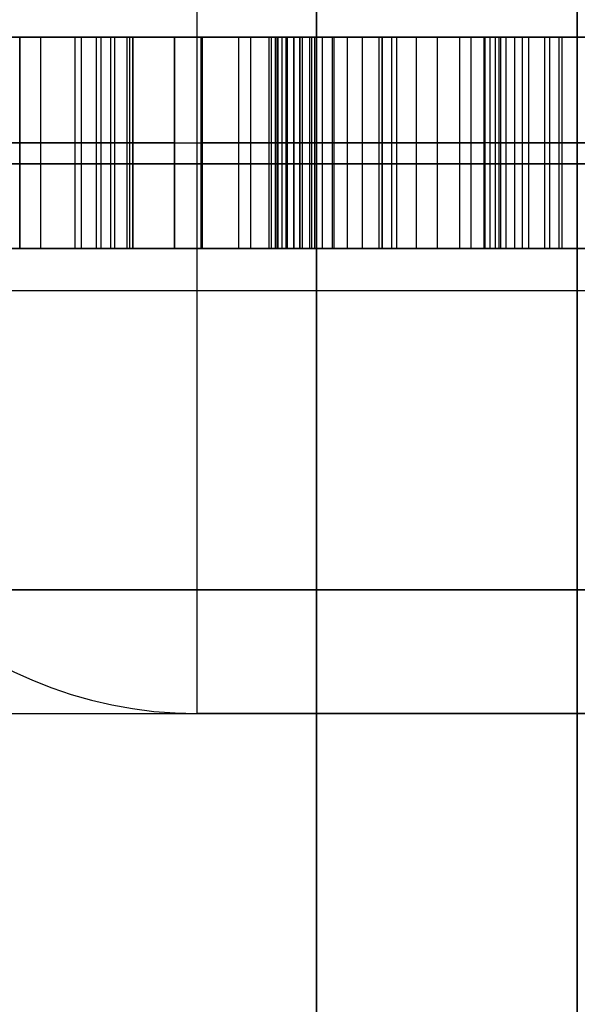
# Model space of a CAD drawing. Header units: millimetres. Extents: x -105 to 152, y -114 to 65.
# Tile 130 of 256: x 117.116 to 117.776, y -97.044 to -95.879. Entities that reach past the tile are written whole.
import ezdxf

# ---------------------------------------------------------------- set-up
doc = ezdxf.new("R2010")
doc.units = ezdxf.units.MM
doc.layers.add('Layer 01', color=7, linetype='Continuous', true_color=0x000000)

msp = doc.modelspace()

# ---------------------------------------------------------------- linework, layer by layer
at = {"layer": 'Layer 01'}
for p, q in [((117.776, -96.7, 12.94), (117.776, -93.35, 12.94)), ((117.776, -96.7, 24.06), (117.776, -93.35, 24.06)), ((117.4676, -110.2, 18.0403), (117.4676, -93.7, 18.0403)), ((117.776, -93.9, 5.7877), (117.776, -112.35, 5.7877)), ((117.1165, -95.9, 27.6935), (117.1165, -96.15, 27.6935)), ((117.1165, -95.9, 28.9452), (117.1165, -96.15, 28.9452)), ((117.2502, -95.9, 28.5389), (117.2502, -96.15, 28.5389)), ((117.2502, -95.9, 28.1049), (117.2502, -96.15, 28.1049)), ((117.2993, -95.9, 26.3009), (117.2993, -96.15, 26.3009)), ((117.3309, -96.15, 27.6691), (117.3309, -95.9, 27.6691)), ((117.3309, -96.15, 28.9696), (117.3309, -95.9, 28.9696)), ((117.3322, -95.9, 9.1556), (117.3322, -96.15, 9.1556)), ((117.3754, -96.15, 8.6749), (117.3754, -95.9, 8.6749)), ((117.3899, -96.15, 9.6364), (117.3899, -95.9, 9.6364)), ((117.4115, -96.15, 28.3193), (117.4115, -95.9, 28.3193)), ((117.4476, -95.9, 9.2967), (117.4476, -96.15, 9.2967)), ((117.5452, -95.9, 27.6935), (117.5452, -96.15, 27.6935)), ((117.5452, -95.9, 28.9452), (117.5452, -96.15, 28.9452)), ((117.5566, -96.15, 8.9569), (117.5566, -95.9, 8.9569)), ((117.6656, -95.9, 8.9056), (117.6656, -96.15, 8.9056)), ((117.667, -96.15, 28.7185), (117.667, -95.9, 28.7185)), ((117.6793, -96.15, 27.8684), (117.6793, -95.9, 27.8684)), ((117.692, -96.15, 28.0922), (117.692, -95.9, 28.0922)), ((117.7021, -96.15, 27.6484), (117.7021, -95.9, 27.6484)), ((116.8013, -96.025, 28.3668), (117.2502, -96.025, 28.3668)), ((116.8013, -96.025, 28.2822), (117.2502, -96.025, 28.2822)), ((117.2993, -96.025, 25.6509), (116.804, -96.025, 25.6509)), ((116.811, -96.025, 26.9509), (117.2993, -96.025, 26.9509)), ((117.1165, -96.025, 27.6691), (117.1165, -96.025, 27.718)), ((117.1165, -96.025, 27.6691), (117.5452, -96.025, 27.6691)), ((117.1165, -96.025, 28.9696), (117.5452, -96.025, 28.9696)), ((117.1165, -96.025, 28.9696), (117.1165, -96.025, 28.9207)), ((117.2502, -96.025, 28.3668), (117.2502, -96.025, 28.711)), ((117.2502, -96.025, 27.9277), (117.2502, -96.025, 28.2822)), ((117.2993, -96.025, 26.9509), (117.2993, -96.025, 25.6509)), ((117.3322, -96.025, 9.6364), (117.4476, -96.025, 9.6364)), ((117.3322, -96.025, 8.6749), (117.3322, -96.025, 9.6364)), ((117.4186, -96.025, 8.6749), (117.3322, -96.025, 8.6749)), ((117.4115, -96.025, 27.9277), (117.4115, -96.025, 28.711)), ((117.4476, -96.025, 9.6364), (117.4476, -96.025, 8.9569)), ((117.4476, -96.025, 8.9569), (117.6656, -96.025, 8.9569)), ((117.5452, -96.025, 27.6691), (117.5452, -96.025, 27.718)), ((117.5452, -96.025, 28.9207), (117.5452, -96.025, 28.9696)), ((117.6834, -96.025, 28.6969), (117.6506, -96.025, 28.7402)), ((117.6656, -96.025, 8.9569), (117.6656, -96.025, 8.8543)), ((117.673, -96.025, 28.0885), (117.7111, -96.025, 28.096)), ((117.6857, -96.025, 27.6484), (117.673, -96.025, 28.0885)), ((117.6857, -96.025, 27.6484), (117.7185, -96.025, 27.6484)), ((116.6399, -96.15, 28.3193), (117.4115, -96.15, 28.3193)), ((117.116, -96.15, 26.3009), (117.2993, -96.15, 26.3009)), ((117.4476, -96.15, 9.1556), (117.3322, -96.15, 9.1556)), ((117.4989, -96.15, 8.9569), (117.4989, -96.15, 8.8169)), ((116.826, -96.7, 18.5), (117.326, -96.7, 18.5)), ((117.326, -96.7, 12.94), (117.776, -96.7, 12.94)), ((117.326, -96.7, 24.06), (117.776, -96.7, 24.06))]:
    msp.add_line(p, q, dxfattribs=at)
at = {"layer": 'Layer 01', "extrusion": (-1.07998e-16, 1, -3.82355e-15)}
msp.add_arc((-118.576, 18.5, -95.9), 11.15, 270, 90, dxfattribs=at)
at = {"layer": 'Layer 01', "extrusion": (1.07998e-16, -1, 6.31594e-15)}
msp.add_arc((118.576, 18.5, 95.9), 2.25, 90, 270, dxfattribs=at)
at = {"layer": 'Layer 01', "extrusion": (1.07998e-16, -1, 4.38497e-31)}
msp.add_arc((118.576, 24.06, 95.9), 1.75, 90, 270, dxfattribs=at)
at = {"layer": 'Layer 01', "extrusion": (1.07998e-16, -1, 4.06024e-15)}
msp.add_arc((118.576, 12.94, 95.9), 1.75, 90, 270, dxfattribs=at)
at = {"layer": 'Layer 01', "extrusion": (0, 1, 0)}
for centre, radius in [((-118.576, 18.5, -96.05), 2.25), ((-118.576, 24.06, -96.05), 1.75), ((-118.576, 12.94, -96.05), 1.75)]:
    msp.add_arc(centre, radius, 270, 90, dxfattribs=at)
at = {"layer": 'Layer 01', "extrusion": (6.31594e-15, -1, 1.26319e-14)}
msp.add_arc((118.576, 18.5, 96.2), 2.25, 90, 180, dxfattribs=at)
at = {"layer": 'Layer 01', "extrusion": (-6.31594e-15, 1, 9.97276e-30)}
msp.add_arc((-118.576, 18.5, -96.2), 2.25, 270, 0, dxfattribs=at)
at = {"layer": 'Layer 01', "extrusion": (-8.12049e-15, -1, 0)}
msp.add_arc((118.576, 24.06, 96.2), 1.75, 90, 180, dxfattribs=at)
at = {"layer": 'Layer 01'}
for centre in [(117.326, -96.2, 24.06), (117.326, -96.2, 12.94)]:
    msp.add_arc(centre, 0.5, 180, 270, dxfattribs=at)
at = {"layer": 'Layer 01', "extrusion": (0, -1, 0)}
msp.add_arc((118.576, 12.94, 96.2), 1.75, 90, 180, dxfattribs=at)
at = {"layer": 'Layer 01', "extrusion": (-1.1511e-14, 1, -3.3905e-15)}
for centre in [(-118.576, 24.06, -96.2), (-118.576, 12.94, -96.2)]:
    msp.add_arc(centre, 1.75, 270, 0, dxfattribs=at)
at = {"layer": 'Layer 01', "extrusion": (4.8182e-30, 1, -3.3905e-15)}
for start, end in [(360, 180), (180, 0)]:
    msp.add_arc((-118.576, 18.5, -96.7), 1.25, start, end, dxfattribs=at)
at = {"layer": 'Layer 01', "extrusion": (-1.07998e-16, 1, 9.59213e-31)}
msp.add_arc((-118.576, 12.94, -96.7), 0.8, 270, 90, dxfattribs=at)
at = {"layer": 'Layer 01', "extrusion": (-1.07998e-16, 1, 8.88178e-15)}
msp.add_arc((-118.576, 24.06, -96.7), 0.8, 270, 90, dxfattribs=at)
at = {"layer": 'Layer 01'}
for points, degree in [([(117.4676, -93.7, 18.0403), (117.4676, -101.95, 18.0403), (117.4676, -110.2, 18.0403)], 2), ([(117.326, -93.8, 18.5), (117.326, -95.25, 18.5), (117.326, -96.7, 18.5)], 2), ([(117.776, -111.4, 6.4766), (117.776, -102.65, 6.4766), (117.776, -93.9, 6.4766)], 2), ([(117.776, -93.9, 5.0989), (117.776, -103.15, 5.0989), (117.776, -112.4, 5.0989)], 2), ([(116.8013, -95.9, 28.3668), (117.0257, -95.9, 28.3668), (117.2502, -95.9, 28.3668)], 2), ([(117.2502, -95.9, 28.2822), (117.0257, -95.9, 28.2822), (116.8013, -95.9, 28.2822)], 2), ([(116.804, -95.9, 25.6509), (117.0517, -95.9, 25.6509), (117.2993, -95.9, 25.6509)], 2), ([(117.2993, -95.9, 26.9509), (117.0552, -95.9, 26.9509), (116.811, -95.9, 26.9509)], 2), ([(117.1165, -95.9, 27.718), (117.1165, -96.025, 27.718), (117.1165, -96.15, 27.718)], 2), ([(117.1165, -95.9, 27.6691), (117.1165, -95.9, 27.6935), (117.1165, -95.9, 27.718)], 2), ([(117.1165, -96.15, 27.6691), (117.1165, -96.025, 27.6691), (117.1165, -95.9, 27.6691)], 2), ([(117.5452, -95.9, 27.6691), (117.3309, -95.9, 27.6691), (117.1165, -95.9, 27.6691)], 2), ([(117.1165, -95.9, 28.9696), (117.3309, -95.9, 28.9696), (117.5452, -95.9, 28.9696)], 2), ([(117.1165, -96.15, 28.9696), (117.1165, -96.025, 28.9696), (117.1165, -95.9, 28.9696)], 2), ([(117.1165, -95.9, 28.9207), (117.1165, -95.9, 28.9452), (117.1165, -95.9, 28.9696)], 2), ([(117.1165, -96.15, 28.9207), (117.1165, -96.025, 28.9207), (117.1165, -95.9, 28.9207)], 2), ([(117.1413, -96.15, 27.7213), (117.1413, -96.025, 27.7213), (117.1413, -95.9, 27.7213)], 2), ([(117.1817, -96.15, 28.909), (117.1817, -96.025, 28.909), (117.1817, -95.9, 28.909)], 2), ([(117.1895, -96.15, 27.7367), (117.1895, -96.025, 27.7367), (117.1895, -95.9, 27.7367)], 2), ([(117.207, -96.15, 28.8938), (117.207, -96.025, 28.8938), (117.207, -95.9, 28.8938)], 2), ([(117.2125, -96.15, 27.7529), (117.2125, -96.025, 27.7529), (117.2125, -95.9, 27.7529)], 2), ([(117.224, -96.15, 28.8737), (117.224, -96.025, 28.8737), (117.224, -95.9, 28.8737)], 2), ([(117.2288, -96.15, 27.7761), (117.2288, -96.025, 27.7761), (117.2288, -95.9, 27.7761)], 2), ([(117.2433, -96.15, 28.8134), (117.2433, -96.025, 28.8134), (117.2433, -95.9, 28.8134)], 2), ([(117.2466, -96.15, 27.8519), (117.2466, -96.025, 27.8519), (117.2466, -95.9, 27.8519)], 2), ([(117.2502, -96.15, 28.711), (117.2502, -96.025, 28.711), (117.2502, -95.9, 28.711)], 2), ([(117.2502, -95.9, 28.3668), (117.2502, -95.9, 28.5389), (117.2502, -95.9, 28.711)], 2), ([(117.2502, -96.15, 28.3668), (117.2502, -96.025, 28.3668), (117.2502, -95.9, 28.3668)], 2), ([(117.2502, -96.15, 28.2822), (117.2502, -96.025, 28.2822), (117.2502, -95.9, 28.2822)], 2), ([(117.2502, -95.9, 27.9277), (117.2502, -95.9, 28.1049), (117.2502, -95.9, 28.2822)], 2), ([(117.2502, -96.15, 27.9277), (117.2502, -96.025, 27.9277), (117.2502, -95.9, 27.9277)], 2), ([(117.2993, -96.15, 25.6509), (117.2993, -96.025, 25.6509), (117.2993, -95.9, 25.6509)], 2), ([(117.2993, -95.9, 25.6509), (117.2993, -95.9, 26.3009), (117.2993, -95.9, 26.9509)], 2), ([(117.2993, -95.9, 26.9509), (117.2993, -96.025, 26.9509), (117.2993, -96.15, 26.9509)], 2), ([(117.4476, -95.9, 9.6364), (117.3899, -95.9, 9.6364), (117.3322, -95.9, 9.6364)], 2), ([(117.3322, -95.9, 9.6364), (117.3322, -96.025, 9.6364), (117.3322, -96.15, 9.6364)], 2), ([(117.3322, -95.9, 9.6364), (117.3322, -95.9, 9.1556), (117.3322, -95.9, 8.6749)], 2), ([(117.3322, -95.9, 8.6749), (117.3322, -96.025, 8.6749), (117.3322, -96.15, 8.6749)], 2), ([(117.3322, -95.9, 8.6749), (117.3754, -95.9, 8.6749), (117.4186, -95.9, 8.6749)], 2), ([(117.4115, -96.15, 27.9277), (117.4115, -96.025, 27.9277), (117.4115, -95.9, 27.9277)], 2), ([(117.4115, -95.9, 27.9277), (117.4115, -95.9, 27.904), (117.4133, -95.9, 27.8611), (117.4203, -95.9, 27.8115), (117.4275, -95.9, 27.7862), (117.4314, -95.9, 27.7756)], 3), ([(117.4115, -95.9, 28.711), (117.4115, -95.9, 28.3193), (117.4115, -95.9, 27.9277)], 2), ([(117.4115, -96.15, 28.711), (117.4115, -96.025, 28.711), (117.4115, -95.9, 28.711)], 2), ([(117.414, -96.15, 27.8636), (117.414, -96.025, 27.8636), (117.414, -95.9, 27.8636)], 2), ([(117.4141, -96.15, 28.7824), (117.4141, -96.025, 28.7824), (117.4141, -95.9, 28.7824)], 2), ([(117.4186, -95.9, 8.6749), (117.4186, -96.025, 8.6749), (117.4186, -96.15, 8.6749)], 2), ([(117.4209, -96.15, 27.8135), (117.4209, -96.025, 27.8135), (117.4209, -95.9, 27.8135)], 2), ([(117.421, -96.15, 28.8333), (117.421, -96.025, 28.8333), (117.421, -95.9, 28.8333)], 2), ([(117.422, -96.15, 8.6971), (117.422, -96.025, 8.6971), (117.422, -95.9, 8.6971)], 2), ([(117.4268, -96.15, 8.7177), (117.4268, -96.025, 8.7177), (117.4268, -95.9, 8.7177)], 2), ([(117.4314, -96.15, 27.7756), (117.4314, -96.025, 27.7756), (117.4314, -95.9, 27.7756)], 2), ([(117.433, -96.15, 28.8707), (117.433, -96.025, 28.8707), (117.433, -95.9, 28.8707)], 2), ([(117.4332, -96.15, 8.737), (117.4332, -96.025, 8.737), (117.4332, -95.9, 8.737)], 2), ([(117.4407, -96.15, 28.8831), (117.4407, -96.025, 28.8831), (117.4407, -95.9, 28.8831)], 2), ([(117.4412, -96.15, 8.7546), (117.4412, -96.025, 8.7546), (117.4412, -95.9, 8.7546)], 2), ([(117.4412, -96.15, 27.7578), (117.4412, -96.025, 27.7578), (117.4412, -95.9, 27.7578)], 2), ([(117.4476, -96.15, 8.9569), (117.4476, -96.025, 8.9569), (117.4476, -95.9, 8.9569)], 2), ([(117.4476, -95.9, 8.9569), (117.4476, -95.9, 9.2967), (117.4476, -95.9, 9.6364)], 2), ([(117.4476, -95.9, 9.6364), (117.4476, -96.025, 9.6364), (117.4476, -96.15, 9.6364)], 2), ([(117.6656, -95.9, 8.9569), (117.5566, -95.9, 8.9569), (117.4476, -95.9, 8.9569)], 2), ([(117.4508, -96.15, 8.7706), (117.4508, -96.025, 8.7706), (117.4508, -95.9, 8.7706)], 2), ([(117.4595, -96.15, 27.7409), (117.4595, -96.025, 27.7409), (117.4595, -95.9, 27.7409)], 2), ([(117.4618, -96.15, 8.7852), (117.4618, -96.025, 8.7852), (117.4618, -95.9, 8.7852)], 2), ([(117.4655, -96.15, 28.9037), (117.4655, -96.025, 28.9037), (117.4655, -95.9, 28.9037)], 2), ([(117.4745, -96.15, 8.7983), (117.4745, -96.025, 8.7983), (117.4745, -95.9, 8.7983)], 2), ([(117.4863, -96.15, 27.7282), (117.4863, -96.025, 27.7282), (117.4863, -95.9, 27.7282)], 2), ([(117.4885, -96.15, 8.8099), (117.4885, -96.025, 8.8099), (117.4885, -95.9, 8.8099)], 2), ([(117.5041, -96.15, 28.9168), (117.5041, -96.025, 28.9168), (117.5041, -95.9, 28.9168)], 2), ([(117.5043, -96.15, 8.8201), (117.5043, -96.025, 8.8201), (117.5043, -95.9, 8.8201)], 2), ([(117.5219, -96.15, 8.8289), (117.5219, -96.025, 8.8289), (117.5219, -95.9, 8.8289)], 2), ([(117.5414, -96.15, 8.8363), (117.5414, -96.025, 8.8363), (117.5414, -95.9, 8.8363)], 2), ([(117.5452, -96.15, 27.6691), (117.5452, -96.025, 27.6691), (117.5452, -95.9, 27.6691)], 2), ([(117.5452, -95.9, 27.718), (117.5452, -95.9, 27.6935), (117.5452, -95.9, 27.6691)], 2), ([(117.5452, -96.15, 27.718), (117.5452, -96.025, 27.718), (117.5452, -95.9, 27.718)], 2), ([(117.5452, -96.15, 28.9207), (117.5452, -96.025, 28.9207), (117.5452, -95.9, 28.9207)], 2), ([(117.5452, -95.9, 28.9696), (117.5452, -95.9, 28.9452), (117.5452, -95.9, 28.9207)], 2), ([(117.5452, -96.15, 28.9696), (117.5452, -96.025, 28.9696), (117.5452, -95.9, 28.9696)], 2), ([(117.5626, -96.15, 8.8425), (117.5626, -96.025, 8.8425), (117.5626, -95.9, 8.8425)], 2), ([(117.5856, -96.15, 8.8475), (117.5856, -96.025, 8.8475), (117.5856, -95.9, 8.8475)], 2), ([(117.6105, -96.15, 8.8511), (117.6105, -96.025, 8.8511), (117.6105, -95.9, 8.8511)], 2), ([(117.6371, -96.15, 8.8533), (117.6371, -96.025, 8.8533), (117.6371, -95.9, 8.8533)], 2), ([(117.6506, -96.15, 28.7402), (117.6506, -96.025, 28.7402), (117.6506, -95.9, 28.7402)], 2), ([(117.6506, -95.9, 28.7402), (117.7208, -95.9, 28.8342), (117.7895, -95.9, 28.8991), (117.8554, -95.9, 28.9354)], 3), ([(117.6834, -95.9, 28.6969), (117.667, -95.9, 28.7185), (117.6506, -95.9, 28.7402)], 2), ([(117.6656, -95.9, 8.8543), (117.6656, -96.025, 8.8543), (117.6656, -96.15, 8.8543)], 2), ([(117.6656, -95.9, 8.8543), (117.6656, -95.9, 8.9056), (117.6656, -95.9, 8.9569)], 2), ([(117.6656, -95.9, 8.9569), (117.6656, -96.025, 8.9569), (117.6656, -96.15, 8.9569)], 2), ([(117.673, -95.9, 28.0885), (117.692, -95.9, 28.0922), (117.7111, -95.9, 28.096)], 2), ([(117.673, -96.15, 28.0885), (117.673, -96.025, 28.0885), (117.673, -95.9, 28.0885)], 2), ([(117.6857, -95.9, 27.6484), (117.6793, -95.9, 27.8684), (117.673, -95.9, 28.0885)], 2), ([(117.6834, -96.15, 28.6969), (117.6834, -96.025, 28.6969), (117.6834, -95.9, 28.6969)], 2), ([(117.8425, -95.9, 28.8445), (117.8256, -95.9, 28.8343), (117.791, -95.9, 28.8102), (117.7379, -95.9, 28.7618), (117.7016, -95.9, 28.7201), (117.6834, -95.9, 28.6969)], 3), ([(117.6857, -96.15, 27.6484), (117.6857, -96.025, 27.6484), (117.6857, -95.9, 27.6484)], 2), ([(117.7185, -95.9, 27.6484), (117.7021, -95.9, 27.6484), (117.6857, -95.9, 27.6484)], 2), ([(117.7111, -96.15, 28.096), (117.7111, -96.025, 28.096), (117.7111, -95.9, 28.096)], 2), ([(117.7185, -96.15, 27.6484), (117.7185, -96.025, 27.6484), (117.7185, -95.9, 27.6484)], 2), ([(117.7377, -96.15, 28.7594), (117.7377, -96.025, 28.7594), (117.7377, -95.9, 28.7594)], 2), ([(117.7434, -96.15, 27.69), (117.7434, -96.025, 27.69), (117.7434, -95.9, 27.69)], 2), ([(117.7546, -96.15, 28.8594), (117.7546, -96.025, 28.8594), (117.7546, -95.9, 28.8594)], 2), ([(117.758, -96.15, 27.7053), (117.758, -96.025, 27.7053), (117.758, -95.9, 27.7053)], 2), ([(117.4314, -96.025, 27.7756), (117.4275, -96.025, 27.7862), (117.4203, -96.025, 27.8115), (117.4133, -96.025, 27.8611), (117.4115, -96.025, 27.904), (117.4115, -96.025, 27.9277)], 3), ([(117.8554, -96.025, 28.9354), (117.7895, -96.025, 28.8991), (117.7208, -96.025, 28.8342), (117.6506, -96.025, 28.7402)], 3), ([(117.6834, -96.025, 28.6969), (117.7016, -96.025, 28.7201), (117.7379, -96.025, 28.7618), (117.791, -96.025, 28.8102), (117.8256, -96.025, 28.8343), (117.8425, -96.025, 28.8445)], 3), ([(116.8013, -96.15, 28.2822), (117.0257, -96.15, 28.2822), (117.2502, -96.15, 28.2822)], 2), ([(117.2502, -96.15, 28.3668), (117.0257, -96.15, 28.3668), (116.8013, -96.15, 28.3668)], 2), ([(116.804, -96.15, 25.6509), (117.0517, -96.15, 25.6509), (117.2993, -96.15, 25.6509)], 2), ([(117.2993, -96.15, 26.9509), (117.0552, -96.15, 26.9509), (116.811, -96.15, 26.9509)], 2), ([(117.1165, -96.15, 27.718), (117.1165, -96.15, 27.6935), (117.1165, -96.15, 27.6691)], 2), ([(117.1165, -96.15, 27.6691), (117.3309, -96.15, 27.6691), (117.5452, -96.15, 27.6691)], 2), ([(117.5452, -96.15, 28.9696), (117.3309, -96.15, 28.9696), (117.1165, -96.15, 28.9696)], 2), ([(117.1165, -96.15, 28.9696), (117.1165, -96.15, 28.9452), (117.1165, -96.15, 28.9207)], 2), ([(117.2502, -96.15, 28.2822), (117.2502, -96.15, 28.1049), (117.2502, -96.15, 27.9277)], 2), ([(117.2502, -96.15, 28.711), (117.2502, -96.15, 28.5389), (117.2502, -96.15, 28.3668)], 2), ([(117.2993, -96.15, 25.6509), (117.2993, -96.15, 26.3009), (117.2993, -96.15, 26.9509)], 2), ([(117.3322, -96.15, 9.6364), (117.3899, -96.15, 9.6364), (117.4476, -96.15, 9.6364)], 2), ([(117.3322, -96.15, 8.6749), (117.3322, -96.15, 9.1556), (117.3322, -96.15, 9.6364)], 2), ([(117.4186, -96.15, 8.6749), (117.3754, -96.15, 8.6749), (117.3322, -96.15, 8.6749)], 2), ([(117.4115, -96.15, 27.9277), (117.4115, -96.15, 28.3193), (117.4115, -96.15, 28.711)], 2), ([(117.4314, -96.15, 27.7756), (117.4275, -96.15, 27.7862), (117.4203, -96.15, 27.8115), (117.4133, -96.15, 27.8611), (117.4115, -96.15, 27.904), (117.4115, -96.15, 27.9277)], 3), ([(117.4476, -96.15, 8.9569), (117.5566, -96.15, 8.9569), (117.6656, -96.15, 8.9569)], 2), ([(117.4476, -96.15, 9.6364), (117.4476, -96.15, 9.2967), (117.4476, -96.15, 8.9569)], 2), ([(117.5452, -96.15, 27.6691), (117.5452, -96.15, 27.6935), (117.5452, -96.15, 27.718)], 2), ([(117.5452, -96.15, 28.9207), (117.5452, -96.15, 28.9452), (117.5452, -96.15, 28.9696)], 2), ([(117.8554, -96.15, 28.9354), (117.7895, -96.15, 28.8991), (117.7208, -96.15, 28.8342), (117.6506, -96.15, 28.7402)], 3), ([(117.6506, -96.15, 28.7402), (117.667, -96.15, 28.7185), (117.6834, -96.15, 28.6969)], 2), ([(117.6656, -96.15, 8.9569), (117.6656, -96.15, 8.9056), (117.6656, -96.15, 8.8543)], 2), ([(117.7111, -96.15, 28.096), (117.692, -96.15, 28.0922), (117.673, -96.15, 28.0885)], 2), ([(117.673, -96.15, 28.0885), (117.6793, -96.15, 27.8684), (117.6857, -96.15, 27.6484)], 2), ([(117.6834, -96.15, 28.6969), (117.7016, -96.15, 28.7201), (117.7379, -96.15, 28.7618), (117.791, -96.15, 28.8102), (117.8256, -96.15, 28.8343), (117.8425, -96.15, 28.8445)], 3), ([(117.6857, -96.15, 27.6484), (117.7021, -96.15, 27.6484), (117.7185, -96.15, 27.6484)], 2)]:
    msp.add_open_spline(points, degree=degree, dxfattribs=at)
for points, knots in [([(117.224, -95.9, 28.8737), (117.2195, -95.9, 28.8813), (117.2137, -95.9, 28.8881), (117.1994, -95.9, 28.9002), (117.1907, -95.9, 28.9052), (117.1612, -95.9, 28.9175), (117.1385, -95.9, 28.9203), (117.1165, -95.9, 28.9207)], [-1, -1, -1, -1, -0.785294, -0.785294, -0.544942, -0.544942, 0, 0, 0, 0]), ([(117.1165, -95.9, 27.718), (117.1248, -95.9, 27.7188), (117.1331, -95.9, 27.7198), (117.1579, -95.9, 27.7243), (117.1745, -95.9, 27.729), (117.1978, -95.9, 27.741), (117.2058, -95.9, 27.7463), (117.2193, -95.9, 27.7595), (117.225, -95.9, 27.7674), (117.2288, -95.9, 27.7761)], [-1, -1, -1, -1, -0.811076, -0.811076, -0.427764, -0.427764, -0.215222, -0.215222, 0, 0, 0, 0]), ([(117.2502, -95.9, 28.711), (117.2502, -95.9, 28.7452), (117.249, -95.9, 28.7797), (117.2398, -95.9, 28.8343), (117.2348, -95.9, 28.8556), (117.224, -95.9, 28.8737)], [-1, -1, -1, -1, -0.382438, -0.382438, 0, 0, 0, 0]), ([(117.2288, -95.9, 27.7761), (117.2393, -95.9, 27.7998), (117.2438, -95.9, 27.8261), (117.2493, -95.9, 27.877), (117.2502, -95.9, 27.9024), (117.2502, -95.9, 27.9277)], [-1, -1, -1, -1, -0.49218, -0.49218, 0, 0, 0, 0]), ([(117.4407, -95.9, 28.8831), (117.4376, -95.9, 28.8793), (117.4351, -95.9, 28.875), (117.4272, -95.9, 28.8589), (117.4237, -95.9, 28.8461), (117.4175, -95.9, 28.8166), (117.4155, -95.9, 28.7995), (117.4121, -95.9, 28.7587), (117.4115, -95.9, 28.7348), (117.4115, -95.9, 28.711)], [-1, -1, -1, -1, -0.917343, -0.917343, -0.694807, -0.694807, -0.404419, -0.404419, 0, 0, 0, 0]), ([(117.4186, -95.9, 8.6749), (117.4196, -95.9, 8.6823), (117.4216, -95.9, 8.6967), (117.4264, -95.9, 8.7175), (117.4328, -95.9, 8.7368), (117.4408, -95.9, 8.7546), (117.4505, -95.9, 8.7707), (117.4615, -95.9, 8.7855), (117.4743, -95.9, 8.7985), (117.4884, -95.9, 8.8103), (117.5044, -95.9, 8.8205), (117.5221, -95.9, 8.8294), (117.5417, -95.9, 8.8367), (117.563, -95.9, 8.8429), (117.5861, -95.9, 8.8479), (117.611, -95.9, 8.8515), (117.6377, -95.9, 8.8536), (117.6561, -95.9, 8.8541), (117.6656, -95.9, 8.8543)], [-1, -1, -1, -1, -0.934225, -0.872277, -0.813004, -0.756384, -0.701737, -0.6482, -0.595178, -0.54193, -0.486852, -0.429223, -0.368413, -0.303723, -0.23479, -0.161396, -0.083227, 0, 0, 0, 0]), ([(117.4314, -95.9, 27.7756), (117.4338, -95.9, 27.7692), (117.4371, -95.9, 27.7631), (117.4463, -95.9, 27.7512), (117.4526, -95.9, 27.7455), (117.4678, -95.9, 27.7354), (117.477, -95.9, 27.7313), (117.5052, -95.9, 27.7219), (117.5253, -95.9, 27.7192), (117.5452, -95.9, 27.718)], [-1, -1, -1, -1, -0.849342, -0.849342, -0.664614, -0.664614, -0.444711, -0.444711, 0, 0, 0, 0]), ([(117.5452, -95.9, 28.9207), (117.5314, -95.9, 28.9205), (117.5176, -95.9, 28.9194), (117.4907, -95.9, 28.9143), (117.4773, -95.9, 28.9102), (117.456, -95.9, 28.8985), (117.4473, -95.9, 28.8915), (117.4407, -95.9, 28.8831)], [-1, -1, -1, -1, -0.639649, -0.639649, -0.282939, -0.282939, 0, 0, 0, 0]), ([(117.7111, -95.9, 28.096), (117.7277, -95.9, 28.0353), (117.7485, -95.9, 27.9751), (117.7957, -95.9, 27.8838), (117.8176, -95.9, 27.8497), (117.8449, -95.9, 27.8207)], [-1, -1, -1, -1, -0.387428, -0.387428, 0, 0, 0, 0]), ([(117.7887, -95.9, 27.718), (117.7846, -95.9, 27.718), (117.7805, -95.9, 27.7173), (117.7698, -95.9, 27.7138), (117.7635, -95.9, 27.7099), (117.7526, -95.9, 27.7008), (117.7478, -95.9, 27.6955), (117.7334, -95.9, 27.6773), (117.7255, -95.9, 27.663), (117.7185, -95.9, 27.6484)], [-1, -1, -1, -1, -0.881434, -0.881434, -0.67307, -0.67307, -0.468683, -0.468683, 0, 0, 0, 0]), ([(117.1165, -96.025, 28.9207), (117.1385, -96.025, 28.9203), (117.1612, -96.025, 28.9175), (117.1907, -96.025, 28.9052), (117.1994, -96.025, 28.9002), (117.2137, -96.025, 28.8881), (117.2195, -96.025, 28.8813), (117.224, -96.025, 28.8737)], [0, 0, 0, 0, 0.544942, 0.544942, 0.785294, 0.785294, 1, 1, 1, 1]), ([(117.2288, -96.025, 27.7761), (117.225, -96.025, 27.7674), (117.2193, -96.025, 27.7595), (117.2058, -96.025, 27.7463), (117.1978, -96.025, 27.741), (117.1745, -96.025, 27.729), (117.1579, -96.025, 27.7243), (117.1331, -96.025, 27.7198), (117.1248, -96.025, 27.7188), (117.1165, -96.025, 27.718)], [0, 0, 0, 0, 0.215222, 0.215222, 0.427764, 0.427764, 0.811076, 0.811076, 1, 1, 1, 1]), ([(117.224, -96.025, 28.8737), (117.2348, -96.025, 28.8556), (117.2398, -96.025, 28.8343), (117.249, -96.025, 28.7797), (117.2502, -96.025, 28.7452), (117.2502, -96.025, 28.711)], [0, 0, 0, 0, 0.382438, 0.382438, 1, 1, 1, 1]), ([(117.2502, -96.025, 27.9277), (117.2502, -96.025, 27.9024), (117.2493, -96.025, 27.877), (117.2438, -96.025, 27.8261), (117.2393, -96.025, 27.7998), (117.2288, -96.025, 27.7761)], [0, 0, 0, 0, 0.49218, 0.49218, 1, 1, 1, 1]), ([(117.4115, -96.025, 28.711), (117.4115, -96.025, 28.7348), (117.4121, -96.025, 28.7587), (117.4155, -96.025, 28.7995), (117.4175, -96.025, 28.8166), (117.4237, -96.025, 28.8461), (117.4272, -96.025, 28.8589), (117.4351, -96.025, 28.875), (117.4376, -96.025, 28.8793), (117.4407, -96.025, 28.8831)], [0, 0, 0, 0, 0.404419, 0.404419, 0.694807, 0.694807, 0.917343, 0.917343, 1, 1, 1, 1]), ([(117.6656, -96.025, 8.8543), (117.6561, -96.025, 8.8541), (117.6377, -96.025, 8.8536), (117.611, -96.025, 8.8515), (117.5861, -96.025, 8.8479), (117.563, -96.025, 8.8429), (117.5417, -96.025, 8.8367), (117.5221, -96.025, 8.8294), (117.5044, -96.025, 8.8205), (117.4884, -96.025, 8.8103), (117.4743, -96.025, 8.7985), (117.4615, -96.025, 8.7855), (117.4505, -96.025, 8.7707), (117.4408, -96.025, 8.7546), (117.4328, -96.025, 8.7368), (117.4264, -96.025, 8.7175), (117.4216, -96.025, 8.6967), (117.4196, -96.025, 8.6823), (117.4186, -96.025, 8.6749)], [0, 0, 0, 0, 0.083227, 0.161396, 0.23479, 0.303723, 0.368413, 0.429223, 0.486852, 0.54193, 0.595178, 0.6482, 0.701737, 0.756384, 0.813004, 0.872277, 0.934225, 1, 1, 1, 1]), ([(117.5452, -96.025, 27.718), (117.5253, -96.025, 27.7192), (117.5052, -96.025, 27.7219), (117.477, -96.025, 27.7313), (117.4678, -96.025, 27.7354), (117.4526, -96.025, 27.7455), (117.4463, -96.025, 27.7512), (117.4371, -96.025, 27.7631), (117.4338, -96.025, 27.7692), (117.4314, -96.025, 27.7756)], [0, 0, 0, 0, 0.444711, 0.444711, 0.664614, 0.664614, 0.849342, 0.849342, 1, 1, 1, 1]), ([(117.4407, -96.025, 28.8831), (117.4473, -96.025, 28.8915), (117.456, -96.025, 28.8985), (117.4773, -96.025, 28.9102), (117.4907, -96.025, 28.9143), (117.5176, -96.025, 28.9194), (117.5314, -96.025, 28.9205), (117.5452, -96.025, 28.9207)], [0, 0, 0, 0, 0.282939, 0.282939, 0.639649, 0.639649, 1, 1, 1, 1]), ([(117.8449, -96.025, 27.8207), (117.8176, -96.025, 27.8497), (117.7957, -96.025, 27.8838), (117.7485, -96.025, 27.9751), (117.7277, -96.025, 28.0353), (117.7111, -96.025, 28.096)], [0, 0, 0, 0, 0.387428, 0.387428, 1, 1, 1, 1]), ([(117.7185, -96.025, 27.6484), (117.7255, -96.025, 27.663), (117.7334, -96.025, 27.6773), (117.7478, -96.025, 27.6955), (117.7526, -96.025, 27.7008), (117.7635, -96.025, 27.7099), (117.7698, -96.025, 27.7138), (117.7805, -96.025, 27.7173), (117.7846, -96.025, 27.718), (117.7887, -96.025, 27.718)], [0, 0, 0, 0, 0.468683, 0.468683, 0.67307, 0.67307, 0.881434, 0.881434, 1, 1, 1, 1]), ([(117.1165, -96.15, 28.9207), (117.1385, -96.15, 28.9203), (117.1612, -96.15, 28.9175), (117.1907, -96.15, 28.9052), (117.1994, -96.15, 28.9002), (117.2137, -96.15, 28.8881), (117.2195, -96.15, 28.8813), (117.224, -96.15, 28.8737)], [0, 0, 0, 0, 0.544942, 0.544942, 0.785294, 0.785294, 1, 1, 1, 1]), ([(117.2288, -96.15, 27.7761), (117.225, -96.15, 27.7674), (117.2193, -96.15, 27.7595), (117.2058, -96.15, 27.7463), (117.1978, -96.15, 27.741), (117.1745, -96.15, 27.729), (117.1579, -96.15, 27.7243), (117.1331, -96.15, 27.7198), (117.1248, -96.15, 27.7188), (117.1165, -96.15, 27.718)], [0, 0, 0, 0, 0.215222, 0.215222, 0.427764, 0.427764, 0.811076, 0.811076, 1, 1, 1, 1]), ([(117.224, -96.15, 28.8737), (117.2348, -96.15, 28.8556), (117.2398, -96.15, 28.8343), (117.249, -96.15, 28.7797), (117.2502, -96.15, 28.7452), (117.2502, -96.15, 28.711)], [0, 0, 0, 0, 0.382438, 0.382438, 1, 1, 1, 1]), ([(117.2502, -96.15, 27.9277), (117.2502, -96.15, 27.9024), (117.2493, -96.15, 27.877), (117.2438, -96.15, 27.8261), (117.2393, -96.15, 27.7998), (117.2288, -96.15, 27.7761)], [0, 0, 0, 0, 0.49218, 0.49218, 1, 1, 1, 1]), ([(117.4115, -96.15, 28.711), (117.4115, -96.15, 28.7348), (117.4121, -96.15, 28.7587), (117.4155, -96.15, 28.7995), (117.4175, -96.15, 28.8166), (117.4237, -96.15, 28.8461), (117.4272, -96.15, 28.8589), (117.4351, -96.15, 28.875), (117.4376, -96.15, 28.8793), (117.4407, -96.15, 28.8831)], [0, 0, 0, 0, 0.404419, 0.404419, 0.694807, 0.694807, 0.917343, 0.917343, 1, 1, 1, 1]), ([(117.6656, -96.15, 8.8543), (117.6561, -96.15, 8.8541), (117.6377, -96.15, 8.8536), (117.611, -96.15, 8.8515), (117.5861, -96.15, 8.8479), (117.563, -96.15, 8.8429), (117.5417, -96.15, 8.8367), (117.5221, -96.15, 8.8294), (117.5044, -96.15, 8.8205), (117.4884, -96.15, 8.8103), (117.4743, -96.15, 8.7985), (117.4615, -96.15, 8.7855), (117.4505, -96.15, 8.7707), (117.4408, -96.15, 8.7546), (117.4328, -96.15, 8.7368), (117.4264, -96.15, 8.7175), (117.4216, -96.15, 8.6967), (117.4196, -96.15, 8.6823), (117.4186, -96.15, 8.6749)], [0, 0, 0, 0, 0.083227, 0.161396, 0.23479, 0.303723, 0.368413, 0.429223, 0.486852, 0.54193, 0.595178, 0.6482, 0.701737, 0.756384, 0.813004, 0.872277, 0.934225, 1, 1, 1, 1]), ([(117.5452, -96.15, 27.718), (117.5253, -96.15, 27.7192), (117.5052, -96.15, 27.7219), (117.477, -96.15, 27.7313), (117.4678, -96.15, 27.7354), (117.4526, -96.15, 27.7455), (117.4463, -96.15, 27.7512), (117.4371, -96.15, 27.7631), (117.4338, -96.15, 27.7692), (117.4314, -96.15, 27.7756)], [0, 0, 0, 0, 0.444711, 0.444711, 0.664614, 0.664614, 0.849342, 0.849342, 1, 1, 1, 1]), ([(117.4407, -96.15, 28.8831), (117.4473, -96.15, 28.8915), (117.456, -96.15, 28.8985), (117.4773, -96.15, 28.9102), (117.4907, -96.15, 28.9143), (117.5176, -96.15, 28.9194), (117.5314, -96.15, 28.9205), (117.5452, -96.15, 28.9207)], [0, 0, 0, 0, 0.282939, 0.282939, 0.639649, 0.639649, 1, 1, 1, 1]), ([(117.8449, -96.15, 27.8207), (117.8176, -96.15, 27.8497), (117.7957, -96.15, 27.8838), (117.7485, -96.15, 27.9751), (117.7277, -96.15, 28.0353), (117.7111, -96.15, 28.096)], [0, 0, 0, 0, 0.387428, 0.387428, 1, 1, 1, 1]), ([(117.7185, -96.15, 27.6484), (117.7255, -96.15, 27.663), (117.7334, -96.15, 27.6773), (117.7478, -96.15, 27.6955), (117.7526, -96.15, 27.7008), (117.7635, -96.15, 27.7099), (117.7698, -96.15, 27.7138), (117.7805, -96.15, 27.7173), (117.7846, -96.15, 27.718), (117.7887, -96.15, 27.718)], [0, 0, 0, 0, 0.468683, 0.468683, 0.67307, 0.67307, 0.881434, 0.881434, 1, 1, 1, 1]), ([(116.826, -96.7, 18.5), (116.826, -96.7, 18.3888), (116.8414, -96.7, 18.2249), (116.8862, -96.7, 18.0387), (116.9153, -96.7, 17.9469), (116.9292, -96.7, 17.9078), (116.9388, -96.7, 17.8818), (116.9434, -96.7, 17.8699), (117.0377, -96.7, 17.6315), (117.1681, -96.7, 17.4332), (117.4239, -96.7, 17.1772), (117.562, -96.7, 17.0645), (117.741, -96.7, 16.9598), (117.8349, -96.7, 16.9141), (117.8762, -96.7, 16.896), (117.9039, -96.7, 16.8842), (117.919, -96.7, 16.878), (118.1386, -96.7, 16.791), (118.3533, -96.7, 16.75), (118.576, -96.7, 16.75)], [0, 0, 0, 0, 0.345041, 0.517562, 0.603822, 0.646953, 0.646953, 0.690083, 0.690083, 1.380165, 1.380165, 1.725207, 1.897727, 1.983988, 2.027118, 2.027118, 2.070248, 2.070248, 2.760331, 2.760331, 2.760331, 2.760331]), ([(116.826, -96.7, 18.5), (116.826, -96.7, 18.7227), (116.867, -96.7, 18.9374), (116.954, -96.7, 19.1571), (116.9602, -96.7, 19.1722), (116.972, -96.7, 19.1999), (116.9901, -96.7, 19.2411), (117.0358, -96.7, 19.3351), (117.1406, -96.7, 19.514), (117.2533, -96.7, 19.6522), (117.5093, -96.7, 19.908), (117.7075, -96.7, 20.0384), (117.9459, -96.7, 20.1327), (117.9578, -96.7, 20.1372), (117.9838, -96.7, 20.1468), (118.0229, -96.7, 20.1607), (118.1147, -96.7, 20.1898), (118.301, -96.7, 20.2346), (118.4649, -96.7, 20.25), (118.576, -96.7, 20.25)], [-2.760331, -2.760331, -2.760331, -2.760331, -2.070248, -2.070248, -2.027118, -2.027118, -1.983988, -1.897727, -1.725207, -1.380165, -1.380165, -0.690083, -0.690083, -0.646953, -0.646953, -0.603822, -0.517562, -0.345041, 0, 0, 0, 0]), ([(117.326, -96.7, 12.94), (117.326, -96.7, 13.0991), (117.3553, -96.7, 13.2525), (117.4211, -96.7, 13.4186), (117.4302, -96.7, 13.44), (117.4479, -96.7, 13.479), (117.4759, -96.7, 13.5365), (117.5508, -96.7, 13.6644), (117.6312, -96.7, 13.763), (117.814, -96.7, 13.9456), (117.9558, -96.7, 14.0389), (118.1359, -96.7, 14.1102), (118.153, -96.7, 14.1164), (118.1904, -96.7, 14.1292), (118.2467, -96.7, 14.1471), (118.3797, -96.7, 14.1791), (118.4967, -96.7, 14.19), (118.7346, -96.7, 14.1899), (118.8887, -96.7, 14.1607), (119.0546, -96.7, 14.0949), (119.076, -96.7, 14.0859), (119.115, -96.7, 14.0681), (119.1726, -96.7, 14.0401), (119.3004, -96.7, 13.9653), (119.3991, -96.7, 13.8848), (119.5817, -96.7, 13.702), (119.6749, -96.7, 13.5603), (119.7462, -96.7, 13.3801), (119.7524, -96.7, 13.363), (119.7652, -96.7, 13.3257), (119.7831, -96.7, 13.2695), (119.8151, -96.7, 13.1364), (119.826, -96.7, 13.0194), (119.826, -96.7, 12.94)], [-3.943308, -3.943308, -3.943308, -3.943308, -3.450395, -3.450395, -3.38878, -3.38878, -3.327166, -3.203938, -2.957481, -2.957481, -2.464568, -2.464568, -2.402953, -2.402953, -2.341339, -2.218111, -1.971654, -1.971654, -1.478741, -1.478741, -1.417126, -1.417126, -1.355512, -1.232284, -0.985827, -0.985827, -0.492914, -0.492914, -0.431299, -0.431299, -0.369685, -0.246457, 0, 0, 0, 0]), ([(117.326, -96.7, 12.94), (117.326, -96.7, 12.8606), (117.337, -96.7, 12.7436), (117.369, -96.7, 12.6105), (117.3868, -96.7, 12.5543), (117.3996, -96.7, 12.517), (117.4059, -96.7, 12.4999), (117.4771, -96.7, 12.3197), (117.5704, -96.7, 12.178), (117.753, -96.7, 11.9952), (117.8517, -96.7, 11.9147), (117.9795, -96.7, 11.8399), (118.0371, -96.7, 11.8119), (118.076, -96.7, 11.7941), (118.0975, -96.7, 11.7851), (118.2634, -96.7, 11.7193), (118.4174, -96.7, 11.6901), (118.6553, -96.7, 11.69), (118.7723, -96.7, 11.7009), (118.9054, -96.7, 11.7329), (118.9617, -96.7, 11.7508), (118.999, -96.7, 11.7636), (119.0161, -96.7, 11.7698), (119.1963, -96.7, 11.8411), (119.3381, -96.7, 11.9344), (119.5208, -96.7, 12.117), (119.6013, -96.7, 12.2156), (119.6762, -96.7, 12.3435), (119.7041, -96.7, 12.401), (119.7219, -96.7, 12.44), (119.731, -96.7, 12.4614), (119.7968, -96.7, 12.6275), (119.826, -96.7, 12.7809), (119.826, -96.7, 12.94)], [0, 0, 0, 0, 0.246457, 0.369685, 0.431299, 0.431299, 0.492914, 0.492914, 0.985827, 0.985827, 1.232284, 1.355512, 1.417126, 1.417126, 1.478741, 1.478741, 1.971654, 1.971654, 2.218111, 2.341339, 2.402953, 2.402953, 2.464568, 2.464568, 2.957481, 2.957481, 3.203938, 3.327166, 3.38878, 3.38878, 3.450395, 3.450395, 3.943308, 3.943308, 3.943308, 3.943308]), ([(117.326, -96.7, 24.06), (117.326, -96.7, 24.2191), (117.3553, -96.7, 24.3725), (117.4211, -96.7, 24.5386), (117.4302, -96.7, 24.56), (117.4479, -96.7, 24.599), (117.4759, -96.7, 24.6565), (117.5508, -96.7, 24.7844), (117.6312, -96.7, 24.883), (117.814, -96.7, 25.0656), (117.9558, -96.7, 25.1589), (118.1359, -96.7, 25.2302), (118.153, -96.7, 25.2364), (118.1904, -96.7, 25.2492), (118.2467, -96.7, 25.2671), (118.3797, -96.7, 25.2991), (118.4967, -96.7, 25.31), (118.7346, -96.7, 25.3099), (118.8887, -96.7, 25.2807), (119.0546, -96.7, 25.2149), (119.076, -96.7, 25.2059), (119.115, -96.7, 25.1881), (119.1726, -96.7, 25.1601), (119.3004, -96.7, 25.0853), (119.3991, -96.7, 25.0048), (119.5817, -96.7, 24.822), (119.6749, -96.7, 24.6803), (119.7462, -96.7, 24.5001), (119.7524, -96.7, 24.483), (119.7652, -96.7, 24.4457), (119.7831, -96.7, 24.3895), (119.8151, -96.7, 24.2564), (119.826, -96.7, 24.1394), (119.826, -96.7, 24.06)], [-3.943308, -3.943308, -3.943308, -3.943308, -3.450395, -3.450395, -3.38878, -3.38878, -3.327166, -3.203938, -2.957481, -2.957481, -2.464568, -2.464568, -2.402953, -2.402953, -2.341339, -2.218111, -1.971654, -1.971654, -1.478741, -1.478741, -1.417126, -1.417126, -1.355512, -1.232284, -0.985827, -0.985827, -0.492914, -0.492914, -0.431299, -0.431299, -0.369685, -0.246457, 0, 0, 0, 0]), ([(117.326, -96.7, 24.06), (117.326, -96.7, 23.9806), (117.337, -96.7, 23.8636), (117.369, -96.7, 23.7305), (117.3868, -96.7, 23.6743), (117.3996, -96.7, 23.637), (117.4059, -96.7, 23.6199), (117.4771, -96.7, 23.4397), (117.5704, -96.7, 23.298), (117.753, -96.7, 23.1152), (117.8517, -96.7, 23.0347), (117.9795, -96.7, 22.9599), (118.0371, -96.7, 22.9319), (118.076, -96.7, 22.9141), (118.0975, -96.7, 22.9051), (118.2634, -96.7, 22.8393), (118.4174, -96.7, 22.8101), (118.6553, -96.7, 22.81), (118.7723, -96.7, 22.8209), (118.9054, -96.7, 22.8529), (118.9617, -96.7, 22.8708), (118.999, -96.7, 22.8836), (119.0161, -96.7, 22.8898), (119.1963, -96.7, 22.9611), (119.3381, -96.7, 23.0544), (119.5208, -96.7, 23.237), (119.6013, -96.7, 23.3356), (119.6762, -96.7, 23.4635), (119.7041, -96.7, 23.521), (119.7219, -96.7, 23.56), (119.731, -96.7, 23.5814), (119.7968, -96.7, 23.7475), (119.826, -96.7, 23.9009), (119.826, -96.7, 24.06)], [0, 0, 0, 0, 0.246457, 0.369685, 0.431299, 0.431299, 0.492914, 0.492914, 0.985827, 0.985827, 1.232284, 1.355512, 1.417126, 1.417126, 1.478741, 1.478741, 1.971654, 1.971654, 2.218111, 2.341339, 2.402953, 2.402953, 2.464568, 2.464568, 2.957481, 2.957481, 3.203938, 3.327166, 3.38878, 3.38878, 3.450395, 3.450395, 3.943308, 3.943308, 3.943308, 3.943308])]:
    msp.add_open_spline(points, degree=3, knots=knots, dxfattribs=at)
for points, weights in [([(116.4725, -96.5536, 18.5), (116.4725, -96.5536, 14.2929), (120.6796, -96.5536, 14.2929), (120.6796, -96.5536, 18.5)], [0.853553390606, 0.284517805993, 0.284517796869, 0.853553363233]), ([(120.1796, -96.5536, 24.06), (120.1796, -96.5536, 27.2671), (116.9725, -96.5536, 27.2671), (116.9725, -96.5536, 24.06)], [0.853553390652, 0.284517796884, 0.284517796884, 0.853553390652]), ([(120.1796, -96.5536, 12.94), (120.1796, -96.5536, 16.1471), (116.9725, -96.5536, 16.1471), (116.9725, -96.5536, 12.94)], [0.853553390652, 0.284517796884, 0.284517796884, 0.853553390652]), ([(116.9725, -96.5536, 12.94), (116.9725, -96.5536, 9.7329), (120.1796, -96.5536, 9.7329), (120.1796, -96.5536, 12.94)], [0.853553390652, 0.284517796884, 0.284517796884, 0.853553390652]), ([(116.9725, -96.5536, 24.06), (116.9725, -96.5536, 20.8529), (120.1796, -96.5536, 20.8529), (120.1796, -96.5536, 24.06)], [0.853553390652, 0.284517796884, 0.284517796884, 0.853553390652])]:
    msp.add_rational_spline(points, weights, degree=3, dxfattribs=at)
msp.add_rational_spline([(120.6795, -96.5537, 18.5), (120.6795, -96.5537, 19.7249), (119.8168, -96.5537, 20.5918), (118.5959, -96.5537, 20.6033), (117.3545, -96.5537, 20.615), (116.4726, -96.5537, 19.7414), (116.4726, -96.5537, 18.5)], [0.846958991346, 0.685015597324, 0.687213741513, 0.853553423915, 0.684986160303, 0.684986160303, 0.853553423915], degree=3, knots=[0.0066074, 0.0066074, 0.0066074, 0.0066074, 0.5, 0.5, 0.5, 1, 1, 1, 1], dxfattribs=at)

doc.saveas('drawing.dxf')
